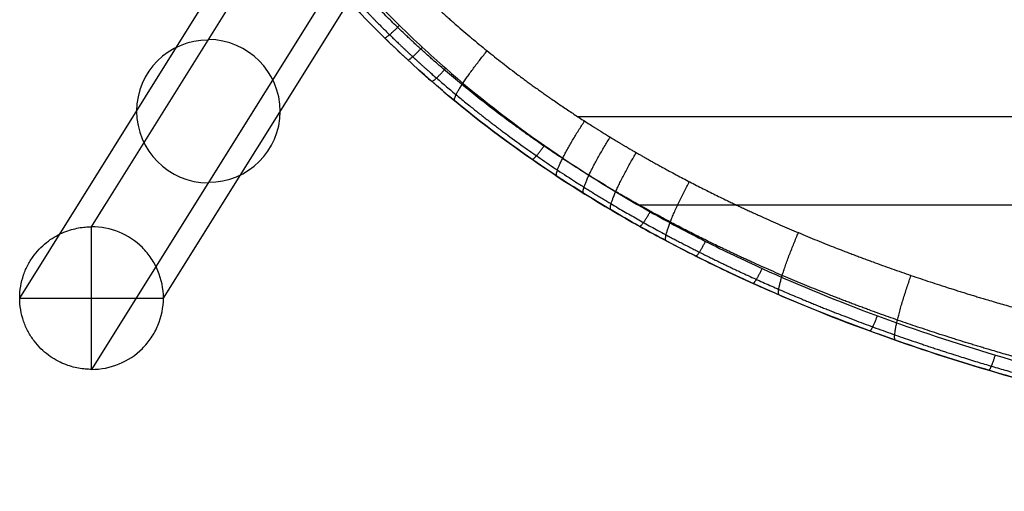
# Model space of a CAD drawing. Header units: millimetres. Extents: x 56.7 to 103.3, y 1 to 52.7.
# Tile 1 of 27: x 57.8 to 68.8, y 1 to 6.3. Entities that reach past the tile are written whole.
import ezdxf

# ---------------------------------------------------------------- set-up
doc = ezdxf.new("R2010")
doc.units = ezdxf.units.MM
doc.header["$MEASUREMENT"] = 0
doc.layers.add('Default', color=7, linetype='Continuous', true_color=0x000000)

msp = doc.modelspace()

# ---------------------------------------------------------------- linework, layer by layer
at = {"layer": 'Default', "color": 254, "true_color": 0xcad1ee}
for p, q in [((58.59759885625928, 3.951888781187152, 1.417146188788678), (61.2039780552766, 8.122967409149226, 41.47467297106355)), ((57.79592534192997, 3.156190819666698, 1.499999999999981), (60.40564807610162, 7.332620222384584, 41.60891368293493)), ((59.39927237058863, 3.156190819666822, 1.499999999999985), (62.00230803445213, 7.321918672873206, 41.5061398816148)), ((61.20397805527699, 6.531571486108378, 41.64038059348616), (58.59759885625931, 2.360492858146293, 1.582853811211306)), ((58.59759885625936, 3.951888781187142, 1.417146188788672), (58.74963764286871, 4.195201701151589, 3.753835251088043)), ((58.5975988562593, 2.360492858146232, 1.582853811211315), (58.5975988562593, 3.951888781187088, 1.417146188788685)), ((57.7959253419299, 3.15619081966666, 1.5), (59.39927237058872, 3.15619081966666, 1.5))]:
    msp.add_line(p, q, dxfattribs=at)
at = {"layer": 'Default', "color": 254, "true_color": 0xcad1ee, "extrusion": (0.06458091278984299, 0.1033510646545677, 0.9925461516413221)}
msp.add_arc((-48.02105583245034, -33.29438621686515, 25.73417941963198), 0.8000000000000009, 301.8076723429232, 121.8076723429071, dxfattribs=at)
at = {"layer": 'Default', "color": 254, "true_color": 0xcad1ee, "extrusion": (0.06458091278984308, 0.1033510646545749, 0.9925461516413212)}
msp.add_arc((-48.02105583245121, -33.29438621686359, 25.80860128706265), 0.8000000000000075, 121.8076723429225, 301.8076723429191, dxfattribs=at)
at = {"layer": 'Default', "color": 254, "true_color": 0xcad1ee}
for points, knots in [([(59.74275549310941, 8.899199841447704, 46.38568134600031), (60.19393097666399, 8.04976586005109, 46.34944221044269), (60.73840843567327, 7.274677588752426, 46.28120360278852), (61.53193396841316, 6.397136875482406, 46.16933376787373), (61.69627151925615, 6.226184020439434, 46.14563746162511), (61.95112544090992, 5.976524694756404, 46.10837592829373), (62.03746794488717, 5.894433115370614, 46.09566927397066), (62.21291790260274, 5.732494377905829, 46.06972842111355), (62.30180397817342, 5.652856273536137, 46.05652693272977), (62.75047847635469, 5.262364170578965, 45.98970626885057), (63.12434797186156, 4.9732811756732, 45.93346924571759), (63.89831563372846, 4.435952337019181, 45.81846664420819), (64.29841954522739, 4.187712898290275, 45.75969658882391), (64.91608447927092, 3.842399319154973, 45.67147559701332), (65.12489617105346, 3.731809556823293, 45.64205348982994), (65.54806024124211, 3.519139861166, 45.58344020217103), (65.76147028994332, 3.417540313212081, 45.55438078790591), (66.40504666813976, 3.126529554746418, 45.46847249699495), (66.83930503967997, 2.950475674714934, 45.41280063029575), (67.71674943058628, 2.628613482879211, 45.30579508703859), (68.1599404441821, 2.48282136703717, 45.25445726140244), (69.501239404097, 2.084373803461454, 45.10811993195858), (70.41099709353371, 1.870341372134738, 45.02087923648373), (71.56372643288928, 1.652133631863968, 44.92694536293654), (71.79505536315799, 1.6109842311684, 44.90890757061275), (72.2592041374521, 1.533381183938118, 44.87436093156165), (72.49180051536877, 1.496968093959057, 44.85786982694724), (73.18959115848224, 1.394647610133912, 44.8108524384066), (73.65539609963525, 1.335540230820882, 44.7827379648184), (75.05447480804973, 1.182116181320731, 44.70795598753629), (75.98940613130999, 1.111547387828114, 44.67086518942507), (77.86299996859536, 1.020454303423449, 44.62096958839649), (78.80166758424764, 1.000000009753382, 44.60815429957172), (79.74194130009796, 1, 44.60665961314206)], [-0.2263981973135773, -0.2263981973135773, -0.2263981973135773, -0.2263981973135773, -0.198098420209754, -0.198098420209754, -0.1910234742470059, -0.1910234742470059, -0.1874860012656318, -0.1874860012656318, -0.1839485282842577, -0.1839485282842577, -0.1697986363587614, -0.1697986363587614, -0.155648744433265, -0.155648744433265, -0.1485737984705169, -0.1485737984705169, -0.1414988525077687, -0.1414988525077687, -0.1273489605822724, -0.1273489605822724, -0.1131990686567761, -0.1131990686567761, -0.08489928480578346, -0.08489928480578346, -0.07782433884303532, -0.07782433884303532, -0.07074939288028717, -0.07074939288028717, -0.05659950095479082, -0.05659950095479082, -0.02829971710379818, -0.02829971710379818, 5.999999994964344e-08, 5.999999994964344e-08, 5.999999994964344e-08, 5.999999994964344e-08]), ([(59.94868664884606, 9.000000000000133, 46.58340011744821), (60.39151723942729, 8.16199832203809, 46.54737257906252), (60.92534855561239, 7.397922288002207, 46.47930078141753), (61.70390154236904, 6.531950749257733, 46.36757697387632), (61.8651662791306, 6.363206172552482, 46.34390678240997), (62.11532654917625, 6.116685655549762, 46.30667978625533), (62.20009044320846, 6.035611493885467, 46.29398387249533), (62.37236058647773, 5.875648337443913, 46.26806296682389), (62.45964951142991, 5.796965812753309, 46.25487065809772), (62.90034092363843, 5.411077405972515, 46.18809191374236), (63.26781219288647, 5.125131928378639, 46.1318758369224), (64.02923120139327, 4.593126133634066, 46.0168941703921), (64.42318412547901, 4.347074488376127, 45.9581241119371), (65.0319238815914, 4.004475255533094, 45.86989082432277), (65.23780987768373, 3.894695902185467, 45.84046257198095), (65.65523178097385, 3.68348257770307, 45.78183348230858), (65.86583825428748, 3.58252570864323, 45.75276444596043), (66.50122874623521, 3.293223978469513, 45.66682320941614), (66.93032008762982, 3.118021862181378, 45.61112393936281), (67.7979703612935, 2.797475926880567, 45.50405744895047), (68.23653360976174, 2.652147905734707, 45.45268607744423), (69.56467024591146, 2.254714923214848, 45.30624472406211), (70.46661118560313, 2.040868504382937, 45.21893052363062), (71.6104728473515, 1.822689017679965, 45.12491323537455), (71.8400735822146, 1.781533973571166, 45.10685915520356), (72.30085015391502, 1.703903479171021, 45.07228096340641), (72.53180420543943, 1.667468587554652, 45.0557746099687), (73.22479884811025, 1.565066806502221, 45.00871341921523), (73.68757629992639, 1.505884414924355, 44.98057231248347), (75.07800231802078, 1.352221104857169, 44.90571949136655), (76.0077344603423, 1.28147716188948, 44.86859373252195), (77.87175416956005, 1.190137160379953, 44.81865412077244), (78.80604962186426, 1.169608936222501, 44.80582968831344), (79.74225651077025, 1.169608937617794, 44.80433683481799)], [-6.000000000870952e-08, -6.000000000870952e-08, -6.000000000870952e-08, -6.000000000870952e-08, 0.02794441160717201, 0.02794441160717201, 0.03493052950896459, 0.03493052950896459, 0.03842358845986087, 0.03842358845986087, 0.04191664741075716, 0.04191664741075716, 0.05588888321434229, 0.05588888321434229, 0.06986111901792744, 0.06986111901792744, 0.07684723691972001, 0.07684723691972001, 0.08383335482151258, 0.08383335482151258, 0.09780559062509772, 0.09780559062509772, 0.1117778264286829, 0.1117778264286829, 0.1397222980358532, 0.1397222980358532, 0.1467084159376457, 0.1467084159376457, 0.1536945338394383, 0.1536945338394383, 0.1676667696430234, 0.1676667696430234, 0.1956112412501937, 0.1956112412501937, 0.223555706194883, 0.223555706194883, 0.223555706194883, 0.223555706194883]), ([(79.74194130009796, 1, 44.57838857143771), (78.8300282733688, 1.000000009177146, 44.57982666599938), (77.9197882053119, 1.019245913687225, 44.59145889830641), (76.10295009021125, 1.104613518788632, 44.63633086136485), (75.19635080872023, 1.170674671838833, 44.66957966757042), (73.38712142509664, 1.361551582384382, 44.75854123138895), (72.48448718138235, 1.486246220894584, 44.81427120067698), (71.13382861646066, 1.730855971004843, 44.91479670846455), (70.68415881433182, 1.822044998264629, 44.95111971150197), (70.01054024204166, 1.975756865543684, 45.0097375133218), (69.78614862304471, 2.029821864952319, 45.02996483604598), (69.33767528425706, 2.144106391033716, 45.07176886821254), (69.11340887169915, 2.20438577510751, 45.09336554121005), (68.4445553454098, 2.394290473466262, 45.159772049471), (68.0029163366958, 2.533184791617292, 45.20629398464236), (67.12923734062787, 2.839341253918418, 45.3030456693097), (66.69719168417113, 3.006592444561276, 45.35327843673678), (65.8441419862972, 3.374283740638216, 45.45636959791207), (65.42312866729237, 3.574708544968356, 45.50923261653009), (64.80141843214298, 3.904933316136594, 45.58938171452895), (64.59582215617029, 4.019952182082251, 45.61623693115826), (64.29014375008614, 4.200619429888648, 45.65654920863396), (64.18873809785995, 4.262184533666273, 45.66998690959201), (63.98786916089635, 4.387522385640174, 45.69670571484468), (63.88828371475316, 4.451366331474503, 45.71000289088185), (63.39472449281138, 4.776617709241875, 45.77608439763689), (63.01382276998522, 5.056109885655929, 45.82767182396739), (62.28355930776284, 5.65787467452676, 45.92565139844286), (61.93420066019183, 5.98015623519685, 45.97204512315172), (61.4371532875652, 6.498911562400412, 46.03542971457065), (61.27584672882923, 6.677871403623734, 46.05553541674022), (60.9633915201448, 7.047461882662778, 46.09317633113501), (60.81332474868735, 7.236798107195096, 46.11058081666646), (60.38177221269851, 7.818198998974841, 46.15808504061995), (60.11896857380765, 8.223673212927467, 46.18346546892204), (59.88114909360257, 8.64614759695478, 46.20143333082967)], [-0.225295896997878, -0.225295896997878, -0.225295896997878, -0.225295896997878, -0.1971339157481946, -0.1971339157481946, -0.1689719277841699, -0.1689719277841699, -0.1408099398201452, -0.1408099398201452, -0.1267289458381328, -0.1267289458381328, -0.1196884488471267, -0.1196884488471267, -0.1126479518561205, -0.1126479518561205, -0.09856695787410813, -0.09856695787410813, -0.08448596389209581, -0.08448596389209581, -0.07040496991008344, -0.07040496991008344, -0.06336447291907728, -0.06336447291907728, -0.05984422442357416, -0.05984422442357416, -0.05632397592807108, -0.05632397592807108, -0.04224298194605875, -0.04224298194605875, -0.02816198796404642, -0.02816198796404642, -0.02112149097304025, -0.02112149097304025, -0.01408099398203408, -0.01408099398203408, -1.475229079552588e-16, -1.475229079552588e-16, -1.475229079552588e-16, -1.475229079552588e-16]), ([(64.01960897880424, 5.181566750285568, 45.03907468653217), (69.1072982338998, 5.181566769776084, 44.46600093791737), (74.43410680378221, 5.181565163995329, 44.180213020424), (79.99999999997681, 5.181565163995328, 44.1802130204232), (85.56589501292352, 5.181565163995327, 44.18021302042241), (90.89270524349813, 5.181566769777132, 44.46600112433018), (95.98039600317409, 5.181566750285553, 45.03907524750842)], [4.058564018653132, 4.058564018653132, 4.058564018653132, 4.058564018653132, 19.95383360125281, 19.95383360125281, 19.95383360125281, 35.84910837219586, 35.84910837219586, 35.84910837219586, 35.84910837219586]), ([(64.69000115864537, 4.197870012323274, 45.9195138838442), (69.5689727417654, 4.197870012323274, 45.39228583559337), (74.67231317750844, 4.197870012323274, 45.12886829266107), (85.32768472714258, 4.197870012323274, 45.12886829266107), (90.43102324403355, 4.197870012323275, 45.39228562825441), (95.30999308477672, 4.197870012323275, 45.91951326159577)], [11.68092721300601, 11.68092721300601, 11.68092721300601, 11.68092721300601, 26.64502137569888, 26.64502137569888, 41.60910965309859, 41.60910965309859, 41.60910965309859, 41.60910965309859]), ([(58.59759885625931, 2.360492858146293, 1.582853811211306), (58.70246838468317, 2.360492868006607, 1.582853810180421), (58.807295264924, 2.381171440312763, 1.580691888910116), (59.00112257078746, 2.46080547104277, 1.57240385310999), (59.09005240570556, 2.519736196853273, 1.566272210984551), (59.20139101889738, 2.630170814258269, 1.554768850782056), (59.23485486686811, 2.670613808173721, 1.550558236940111), (59.29319841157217, 2.757221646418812, 1.541543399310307), (59.31807715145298, 2.803387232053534, 1.536736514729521), (59.37837661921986, 2.947782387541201, 1.521691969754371), (59.39927237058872, 3.051949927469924, 1.510854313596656), (59.39927237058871, 3.260430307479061, 1.48914583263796), (59.37837718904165, 3.36459458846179, 1.478290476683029), (59.31807890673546, 3.508990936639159, 1.463263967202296), (59.29320022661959, 3.55515688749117, 1.458456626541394), (59.23485666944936, 3.641764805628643, 1.449434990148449), (59.20139274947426, 3.682208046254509, 1.445223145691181), (59.0900541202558, 3.792644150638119, 1.433727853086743), (59.00112431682, 3.851574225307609, 1.42758697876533), (58.80729647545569, 3.931208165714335, 1.419290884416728), (58.70246895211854, 3.951888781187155, 1.417146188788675), (58.59759885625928, 3.951888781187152, 1.417146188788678)], [-7.853981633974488, -7.853981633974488, -7.853981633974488, -7.853981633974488, -7.46129046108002, -7.46129046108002, -7.06859981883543, -7.06859981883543, -6.872251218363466, -6.872251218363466, -6.675902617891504, -6.675902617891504, -6.283185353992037, -6.283185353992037, -5.890473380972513, -5.890473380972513, -5.694123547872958, -5.694123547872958, -5.497773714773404, -5.497773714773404, -5.105082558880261, -5.105082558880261, -4.712388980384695, -4.712388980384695, -4.712388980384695, -4.712388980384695])]:
    msp.add_open_spline(points, degree=3, knots=knots, dxfattribs=at)
for points, weights, knots in [([(59.80666970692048, 8.926583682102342, 46.5369481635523), (60.25501595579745, 8.08134606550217, 46.49982036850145), (60.79591773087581, 7.30910921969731, 46.4304493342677), (61.58906979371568, 6.431202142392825, 46.31613872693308), (61.7527158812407, 6.260797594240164, 46.29202856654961), (62.00666910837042, 6.011808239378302, 46.25410815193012), (62.0926486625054, 5.929989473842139, 46.24118861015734), (62.26736119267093, 5.768594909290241, 46.2148193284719), (62.35586997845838, 5.689225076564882, 46.20140355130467), (62.80181058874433, 5.300784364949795, 46.13364005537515), (63.17402913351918, 5.01257646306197, 46.07656394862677), (63.94465103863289, 4.477093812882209, 45.95994343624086), (64.34305066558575, 4.229558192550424, 45.90038982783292), (64.95876118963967, 3.884995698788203, 45.81097802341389), (65.16670296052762, 3.774741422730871, 45.78120016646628), (65.58811354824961, 3.562729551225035, 45.72190235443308), (65.80066317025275, 3.461418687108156, 45.69251097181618), (66.4410478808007, 3.171526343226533, 45.60573740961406), (66.87371801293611, 2.995840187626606, 45.54946534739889), (67.74786010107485, 2.674786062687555, 45.44140237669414), (68.18954916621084, 2.529247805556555, 45.3895638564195), (69.52444181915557, 2.132152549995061, 45.24210736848), (70.4320419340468, 1.918070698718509, 45.15403730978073), (71.5828352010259, 1.699877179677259, 45.059272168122), (71.81350722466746, 1.658774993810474, 45.0410990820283), (72.27634450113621, 1.581262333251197, 45.00630058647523), (72.50830805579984, 1.544885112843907, 44.98969022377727), (73.20397999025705, 1.442700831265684, 44.94235767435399), (73.66865239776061, 1.383622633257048, 44.91404472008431), (75.0635598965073, 1.230382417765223, 44.83880819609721), (75.99684837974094, 1.159758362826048, 44.8014568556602), (77.86642869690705, 1.068688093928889, 44.75127631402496), (78.80362291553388, 1.048212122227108, 44.73838820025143), (79.74214896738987, 1.048213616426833, 44.73689344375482)], [0.8267715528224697, 0.8292658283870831, 0.8327458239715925, 0.837654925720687, 0.8386637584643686, 0.8402025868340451, 0.8407197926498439, 0.8417602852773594, 0.8422822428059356, 0.8448864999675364, 0.8469582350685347, 0.8509652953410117, 0.8529010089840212, 0.8556557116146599, 0.8565494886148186, 0.8582838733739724, 0.8591205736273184, 0.8615325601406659, 0.8630125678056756, 0.865731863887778, 0.8669714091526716, 0.8703624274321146, 0.8721873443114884, 0.8740354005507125, 0.8743833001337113, 0.8750381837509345, 0.8753448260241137, 0.8762047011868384, 0.8766988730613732, 0.877975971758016, 0.8785547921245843, 0.8792981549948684, 0.8794617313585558, 0.8794659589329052], [-2.483013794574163e-12, -2.483013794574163e-12, -2.483013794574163e-12, -2.483013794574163e-12, 2.83532275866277, 2.83532275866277, 3.544153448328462, 3.544153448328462, 3.898568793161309, 3.898568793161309, 4.252984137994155, 4.252984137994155, 5.67064551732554, 5.67064551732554, 7.088306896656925, 7.088306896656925, 7.797137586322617, 7.797137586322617, 8.50596827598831, 8.50596827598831, 9.923629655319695, 9.923629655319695, 11.34129103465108, 11.34129103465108, 14.17661379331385, 14.17661379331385, 14.88544448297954, 14.88544448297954, 15.59427517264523, 15.59427517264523, 17.01193655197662, 17.01193655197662, 19.84725931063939, 19.84725931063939, 22.68258206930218, 22.68258206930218, 22.68258206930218, 22.68258206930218]), ([(60.39208102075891, 8.965084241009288, 45.5089080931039), (60.61699683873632, 8.572646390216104, 45.49058550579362), (60.86514212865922, 8.196870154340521, 45.46488439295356), (61.27260343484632, 7.65830338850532, 45.41695484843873), (61.41429420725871, 7.482961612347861, 45.39941786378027), (61.70944477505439, 7.140628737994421, 45.36153100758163), (61.86188371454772, 6.974835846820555, 45.34131273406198), (62.3320043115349, 6.493983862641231, 45.27762133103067), (62.66296207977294, 6.194867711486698, 45.23106393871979), (63.35673867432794, 5.635167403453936, 45.13283010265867), (63.71955795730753, 5.374584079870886, 45.08115206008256), (64.19124108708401, 5.070566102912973, 45.01499611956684), (64.28648666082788, 5.010849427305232, 45.00168599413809), (64.47875575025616, 4.893535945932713, 44.97494497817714), (64.57589642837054, 4.835872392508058, 44.9614980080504), (64.8689530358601, 4.666541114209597, 44.92116323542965), (65.06637088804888, 4.558585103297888, 44.89430008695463), (65.66428307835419, 4.248242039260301, 44.81414524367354), (66.07041935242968, 4.059335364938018, 44.76130239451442), (66.89566104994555, 3.712015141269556, 44.65828447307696), (67.31477204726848, 3.553616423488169, 44.60810477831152), (68.16435997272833, 3.263120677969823, 44.51147918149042), (68.59484057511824, 3.131033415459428, 44.4650302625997), (69.24813252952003, 2.950151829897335, 44.39874007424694), (69.46740264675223, 2.892683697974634, 44.37718336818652), (69.90629193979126, 2.78364638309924, 44.33546002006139), (70.12609099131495, 2.732020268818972, 44.31527344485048), (70.78647708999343, 2.585141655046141, 44.25677758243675), (71.22805072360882, 2.497866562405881, 44.22053539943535), (72.55622738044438, 2.263509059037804, 44.12024150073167), (73.4462642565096, 2.143687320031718, 44.06465067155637), (75.23361912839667, 1.960060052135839, 43.97590978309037), (76.1309482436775, 1.896360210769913, 43.94274281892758), (77.93161392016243, 1.813986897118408, 43.89797256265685), (78.83496039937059, 1.795367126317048, 43.88636042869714), (79.74083568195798, 1.795367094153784, 43.88491621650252)], [1.000000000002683, 1.000000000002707, 1.000000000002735, 1.000000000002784, 1.000000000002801, 1.000000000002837, 1.000000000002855, 1.000000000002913, 1.000000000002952, 1.000000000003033, 1.000000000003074, 1.000000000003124, 1.000000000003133, 1.000000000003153, 1.000000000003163, 1.000000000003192, 1.000000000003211, 1.000000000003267, 1.000000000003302, 1.000000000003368, 1.000000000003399, 1.000000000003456, 1.000000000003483, 1.000000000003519, 1.000000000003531, 1.000000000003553, 1.000000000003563, 1.000000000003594, 1.000000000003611, 1.00000000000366, 1.000000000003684, 1.000000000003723, 1.000000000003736, 1.000000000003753, 1.000000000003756, 1.000000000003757], [-0.2152771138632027, -0.2152771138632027, -0.2152771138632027, -0.2152771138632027, -0.2018222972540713, -0.2018222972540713, -0.1950948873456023, -0.1950948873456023, -0.1883674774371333, -0.1883674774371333, -0.1749126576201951, -0.1749126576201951, -0.1614578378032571, -0.1614578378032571, -0.1580941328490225, -0.1580941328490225, -0.154730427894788, -0.154730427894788, -0.148003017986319, -0.148003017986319, -0.1345481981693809, -0.1345481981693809, -0.1210933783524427, -0.1210933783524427, -0.1076385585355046, -0.1076385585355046, -0.1009111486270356, -0.1009111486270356, -0.0941837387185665, -0.0941837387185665, -0.08072891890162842, -0.08072891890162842, -0.05381927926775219, -0.05381927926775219, -0.02690963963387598, -0.02690963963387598, 0, 0, 0, 0]), ([(79.74110011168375, 1.2399766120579, 44.05077339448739), (78.82861779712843, 1.239982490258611, 44.05222288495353), (77.91838130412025, 1.259078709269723, 44.06410544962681), (76.10133880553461, 1.34383567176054, 44.11012989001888), (75.1954638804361, 1.409339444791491, 44.14423316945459), (73.38770846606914, 1.598763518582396, 44.23576686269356), (72.48698922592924, 1.72230208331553, 44.29310288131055), (71.1383969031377, 1.965057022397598, 44.39697148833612), (70.69013592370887, 2.055411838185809, 44.43448640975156), (70.01856417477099, 2.207798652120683, 44.49514724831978), (69.7950641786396, 2.261351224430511, 44.51607601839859), (69.3485164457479, 2.37453676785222, 44.55935715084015), (69.12531004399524, 2.434215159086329, 44.58172606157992), (68.46030595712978, 2.622067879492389, 44.65050671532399), (68.02138531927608, 2.759412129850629, 44.69875644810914), (67.15383073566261, 3.062047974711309, 44.79926288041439), (66.72536109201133, 3.227171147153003, 44.85148756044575), (65.88030729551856, 3.589976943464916, 44.95884863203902), (65.46386391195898, 3.787446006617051, 45.01395614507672), (64.84913055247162, 4.112852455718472, 45.09773881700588), (64.64620742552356, 4.22599549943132, 45.12580234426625), (64.34458225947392, 4.403703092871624, 45.16798495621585), (64.2446142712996, 4.464205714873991, 45.18204413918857), (64.04667450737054, 4.587338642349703, 45.21000975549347), (63.94858183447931, 4.650035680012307, 45.22393291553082), (63.46339527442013, 4.968825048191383, 45.29304305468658), (63.08895641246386, 5.24273301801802, 45.34717757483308), (62.37227245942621, 5.831721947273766, 45.4501652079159), (62.02986275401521, 6.146665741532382, 45.49904621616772), (61.54289021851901, 6.653535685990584, 45.5660308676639), (61.38508252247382, 6.828118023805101, 45.58729058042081), (61.07954988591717, 7.188495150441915, 45.62715347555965), (60.93283950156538, 7.373036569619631, 45.64562613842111), (60.51142196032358, 7.939037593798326, 45.69611822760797), (60.25446048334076, 8.334001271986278, 45.72333464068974), (60.02165167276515, 8.745979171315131, 45.74288802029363)], [0.8285881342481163, 0.8285926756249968, 0.8287640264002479, 0.8295323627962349, 0.8301288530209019, 0.8318587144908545, 0.8329919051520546, 0.8351992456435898, 0.8360198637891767, 0.8373932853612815, 0.8378748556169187, 0.838888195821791, 0.8394204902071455, 0.8410877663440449, 0.8422954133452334, 0.8449093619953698, 0.8463158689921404, 0.8493251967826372, 0.8509283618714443, 0.8534658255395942, 0.8543336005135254, 0.8556643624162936, 0.8561126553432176, 0.8570135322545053, 0.8574666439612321, 0.8597424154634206, 0.861597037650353, 0.8652723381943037, 0.867092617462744, 0.8696987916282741, 0.8705472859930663, 0.8721821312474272, 0.8729627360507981, 0.8751745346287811, 0.8764746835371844, 0.8775657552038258], [0, 0, 0, 0, 2.801903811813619, 2.801903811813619, 5.603807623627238, 5.603807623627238, 8.405711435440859, 8.405711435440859, 9.806663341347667, 9.806663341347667, 10.50713929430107, 10.50713929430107, 11.20761524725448, 11.20761524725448, 12.60856715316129, 12.60856715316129, 14.0095190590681, 14.0095190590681, 15.41047096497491, 15.41047096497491, 16.11094691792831, 16.11094691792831, 16.46118489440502, 16.46118489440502, 16.81142287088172, 16.81142287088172, 18.21237477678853, 18.21237477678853, 19.61332668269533, 19.61332668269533, 20.31380263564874, 20.31380263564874, 21.01427858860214, 21.01427858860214, 22.41523049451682, 22.41523049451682, 22.41523049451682, 22.41523049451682])]:
    msp.add_rational_spline(points, weights, degree=3, knots=knots, dxfattribs=at)
for points, weights, degree in [([(61.86617413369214, 6.059744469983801, 46.12079643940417), (61.88247422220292, 6.043776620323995, 46.33560488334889), (62.03193979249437, 6.198859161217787, 46.31908878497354)], [1.000000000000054, 0.6793792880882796, 1], 2), ([(62.12519292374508, 5.813463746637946, 46.08269884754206), (62.14247504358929, 5.797512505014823, 46.29559439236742), (62.2862255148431, 5.955629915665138, 46.2810234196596)], [1.000000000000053, 0.6824800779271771, 1], 2), ([(62.64869103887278, 5.356992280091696, 45.87666161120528), (62.59307478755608, 5.402822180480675, 45.21921112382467), (63.00985052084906, 5.915017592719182, 45.1819480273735)], [1.000000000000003, 0.7268693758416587, 1.000000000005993], 2), ([(62.39153887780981, 5.574757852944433, 46.0431627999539), (62.4097118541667, 5.558941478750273, 46.25415061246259), (62.54778779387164, 5.719788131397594, 46.24151490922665)], [1.000000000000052, 0.6856061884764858, 1], 2), ([(63.78957187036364, 4.5164166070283, 45.72321919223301), (63.72295910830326, 4.560313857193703, 45.04508933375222), (64.09690459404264, 5.131369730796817, 45.02822823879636)], [1.000000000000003, 0.7158435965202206, 1.000000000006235], 2), ([(64.08830362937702, 4.32485345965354, 45.6833463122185), (64.01956957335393, 4.367742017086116, 45.00000019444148), (64.38262133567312, 4.952192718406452, 44.98831639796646)], [1.000000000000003, 0.7131261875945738, 1.000000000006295], 2), ([(63.51133180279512, 4.704616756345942, 45.87596794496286), (63.53205529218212, 4.690229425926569, 46.07964088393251), (63.64852169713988, 4.859129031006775, 46.07438500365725)], [1.000000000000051, 0.6979235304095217, 1], 2), ([(64.39203655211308, 4.140397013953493, 45.64311178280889), (64.32144915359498, 4.182116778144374, 44.95456377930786), (64.673582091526, 4.779428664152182, 44.94805397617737)], [1.000000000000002, 0.7104415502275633, 1.000000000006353], 2), ([(65.00865517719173, 3.794858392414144, 45.5626653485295), (64.93519316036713, 3.833878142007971, 44.86389801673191), (65.26567507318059, 4.455137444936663, 44.86758265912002)], [1.000000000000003, 0.7052400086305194, 1.000000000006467], 2), ([(64.7101961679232, 3.957503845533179, 45.70088259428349), (64.73192354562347, 3.945356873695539, 45.89797951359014), (64.82901062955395, 4.118674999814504, 45.89930192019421)], [1.000000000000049, 0.7094749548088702, 0.9999999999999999], 2), ([(58.59759885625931, 2.360492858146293, 1.582853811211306), (56.9942518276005, 2.360492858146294, 1.582853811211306), (56.99425182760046, 3.95188878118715, 1.417146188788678), (58.59759885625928, 3.951888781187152, 1.417146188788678)], [1, 0.3333333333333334, 0.3333333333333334, 1], 3), ([(66.27066683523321, 3.190438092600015, 45.40482401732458), (66.19460179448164, 3.223224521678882, 44.68669411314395), (66.48304031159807, 3.885675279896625, 44.70979420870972)], [1.000000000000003, 0.6956410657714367, 1.000000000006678], 2), ([(65.33647820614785, 3.625474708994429, 45.61274684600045), (65.35820682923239, 3.614554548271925, 45.80688219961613), (65.44652082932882, 3.789089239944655, 45.81114802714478)], [1.000000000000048, 0.7148333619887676, 1], 2), ([(65.97599574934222, 3.320536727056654, 45.52574469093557), (65.99744876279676, 3.310836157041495, 45.71715656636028), (66.0776350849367, 3.486091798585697, 45.72411736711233)], [1.000000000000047, 0.7198491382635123, 1], 2), ([(67.56607683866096, 2.686263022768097, 45.25466982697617), (67.49106137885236, 2.712550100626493, 44.51896145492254), (67.73956610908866, 3.408368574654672, 44.55979267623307)], [1.000000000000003, 0.68720477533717, 1.000000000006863], 2), ([(67.2780272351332, 2.789544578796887, 45.35929785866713), (67.298289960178, 2.782111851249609, 45.54599021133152), (67.36414522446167, 2.957748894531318, 45.55759069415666)], [1.000000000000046, 0.7287444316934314, 1], 2), ([(68.60704009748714, 2.350005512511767, 45.20567815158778), (68.62552438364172, 2.344514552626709, 45.38851556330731), (68.67924582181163, 2.51967024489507, 45.40387229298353)], [1.000000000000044, 0.7362034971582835, 1], 2)]:
    msp.add_rational_spline(points, weights, degree=degree, dxfattribs=at)
for points, degree in [([(64.34404051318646, 4.168885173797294, 45.75354759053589), (64.34404051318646, 4.168885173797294, 45.70148148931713), (64.34404051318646, 4.168885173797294, 45.64941538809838)], 2), ([(65.38443581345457, 3.601469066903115, 45.51459136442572), (65.60320699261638, 3.492399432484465, 45.51459136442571), (65.82825895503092, 3.386177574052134, 45.5145913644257), (66.0597609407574, 3.282917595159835, 45.5145913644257)], 3)]:
    msp.add_open_spline(points, degree=degree, dxfattribs=at)

doc.saveas('drawing.dxf')
